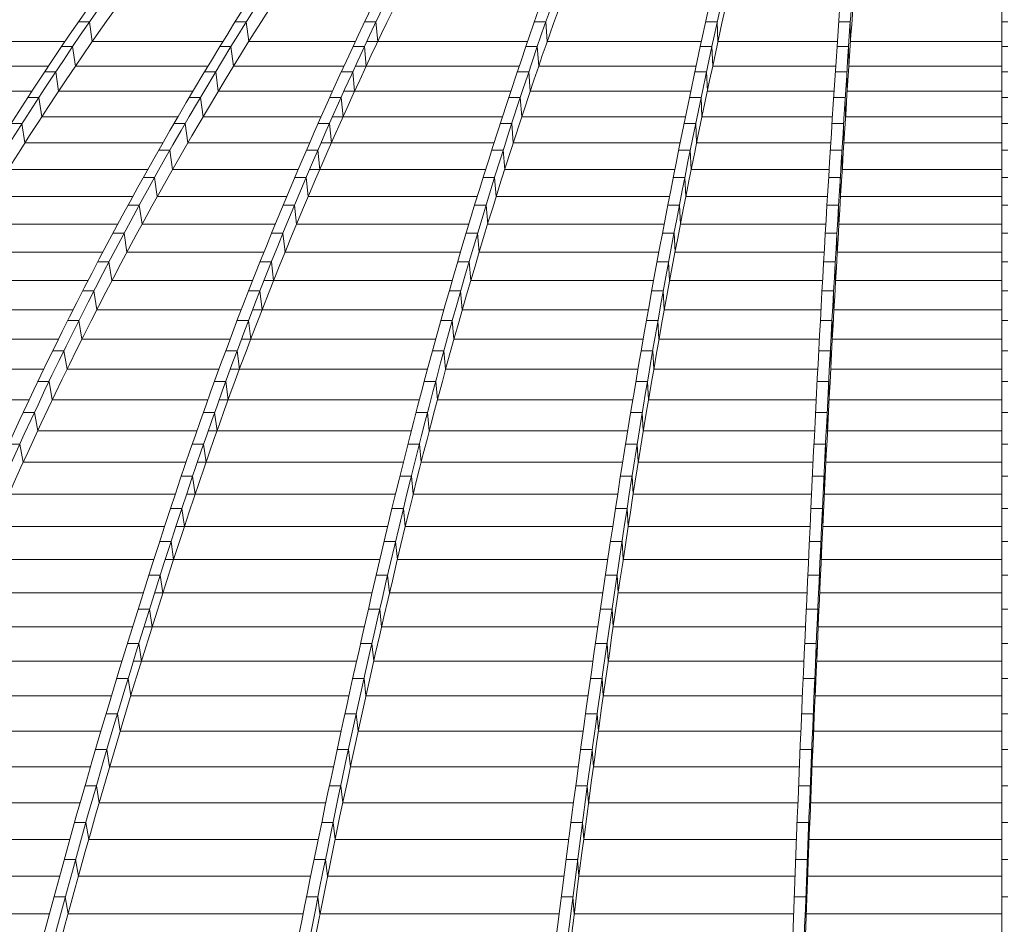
# Model space of a CAD drawing. Header units: millimetres. Extents: x 98865 to 469195, y -12752 to 43452.
# Tile 41 of 98: x 283533 to 287261, y 33197 to 36623. Entities that reach past the tile are written whole.
import ezdxf

# ---------------------------------------------------------------- set-up
doc = ezdxf.new("R2010")
doc.units = ezdxf.units.MM
doc.header["$LTSCALE"] = 0.05
doc.layers.get('0').update_dxf_attribs({"lineweight": 0})

# ---------------------------------------------------------------- blocks, each defined once
blk = doc.blocks.new('fjhhjhjj')
at = {"elevation": -8576.5}
for points in [[(65182, 24280.2, 0.074832), (63404.9, 23497.9, 0.055576), (61831.8, 22237.1, 0.043071), (60360.7, 20487.6, 0.033892), (59019.2, 18282.2, 0.027439), (57839.2, 15673.5)], [(65221.3, 24280.2, 0.074834), (63444.1, 23497.9, 0.055579), (61871, 22237.1, 0.04307), (60399.9, 20487.6, 0.033892), (59058.4, 18282.2, 0.027439), (57878.4, 15673.5)], [(65398.2, 24280.2, 0.080869), (63825.5, 23497.9, 0.056693), (62433.4, 22237.1, 0.041891), (61131.6, 20487.6, 0.031865), (59944.4, 18282.2, 0.025214), (58900.2, 15673.5)], [(65449.4, 24280.2, 0.088749), (64125.7, 23497.9, 0.056899), (62954.4, 22237.1, 0.038599), (61857.3, 20487.6, 0.027962), (60860.6, 18282.2, 0.022107), (59982.3, 15673.5)], [(65782.1, 24280.2, 0.092351), (64572.5, 23497.9, 0.056293), (63501.7, 22237.1, 0.03774), (62500.4, 20487.6, 0.026996), (61587.2, 18282.2, 0.020557), (60784, 15673.5)], [(65824, 24280.2, 0.092351), (64614.3, 23497.9, 0.056294), (63543.6, 22237.1, 0.03774), (62542.2, 20487.6, 0.026997), (61629.1, 18282.2, 0.020557), (60825.9, 15673.5)], [(66167.3, 24280.2, 0.095728), (65071, 23497.9, 0.055208), (64100.9, 22237.1, 0.035193), (63192.5, 20487.6, 0.024559), (62366.8, 18282.2, 0.018916), (61639.4, 15673.5)], [(66221.9, 24280.2, 0.100998), (65387.1, 23497.9, 0.049884), (64648.3, 22237.1, 0.029939), (63957.3, 20487.6, 0.020184), (63327.2, 18282.2, 0.014863), (62772.9, 15673.5)], [(66414.3, 24280.2, 0.098402), (65801.9, 23497.9, 0.041567), (65259.9, 22237.1, 0.023437), (64752.9, 20487.6, 0.021583), (64080.1, 17026.1, 0.002477), (63884.1, 15673.5)], [(66457.7, 24280.2, 0.098402), (65845.4, 23497.9, 0.041567), (65303.3, 22237.1, 0.023437), (64796.4, 20487.6, 0.015346), (64334.1, 18282.2, 0.011126), (63927.5, 15673.5)], [(66651.9, 24280.2, 0.081049), (66263.9, 23497.9, 0.029098), (65920.5, 22237.1, 0.015578), (65599.4, 20487.6, 0.009975), (65306.5, 18282.2, 0.007151), (65048.9, 15673.5)], [(66707.5, 24280.2, 0.030618), (66587.9, 23497.9, 0.00958), (66482.2, 22237.1, 0.004947), (66383.2, 20487.6, 0.003122), (66293.1, 18282.2, 0.002222), (66213.7, 15673.6)], [(65198.4, 24197.6, 0.070662), (63865.8, 23497.9, 0.056693), (62473.7, 22237.1, 0.041891), (61171.9, 20487.6, 0.031865), (59984.7, 18282.2, 0.025214), (58940.5, 15673.5)], [(65197.2, 24197.6, 0.073823), (64084.3, 23497.9, 0.056899), (62913, 22237.1, 0.038712), (61816.2, 20487.6, 0.02807), (60819.2, 18282.2, 0.022107), (59940.9, 15673.5)], [(65449.4, 24196.8, 0.089584), (64133.1, 23420, 0.056896), (62965.6, 22163.2, 0.03937), (61874, 20419.3, 0.028701), (60878.6, 18221, 0.010136), (60425.1, 16968.9, 0.008685), (60003, 15620.6)], [(65824, 24196.8, 0.093111), (64621.3, 23420, 0.056297), (63554, 22163.2, 0.037741), (62555.8, 20419.3, 0.026997), (61645.6, 18221, 0.020487), (60844.9, 15620.6)], [(66039.5, 24193.4, 0.085302), (65113.2, 23497.9, 0.055208), (64143.2, 22237.1, 0.035295), (63235, 20487.6, 0.024654), (62409.1, 18282.2, 0.018916), (61681.6, 15673.5)], [(66039.5, 24193.4, 0.081809), (65344.1, 23497.9, 0.049884), (64605.3, 22237.1, 0.029939), (63914.3, 20487.6, 0.020184), (63284.2, 18282.2, 0.014863), (62729.9, 15673.5)], [(66221.9, 24196.8, 0.101926), (65392, 23420, 0.049884), (64655.5, 22163.2, 0.029939), (63966.7, 20419.3, 0.020184), (63338.6, 18221, 0.014712), (62786, 15620.6)], [(66457.7, 24196.8, 0.099364), (65848.9, 23420, 0.041567), (65308.6, 22163.2, 0.023437), (64803.3, 20419.3, 0.015346), (64342.5, 18221, 0.011032), (63937.1, 15620.6)], [(66636, 24182.7, 0.080586), (66307.7, 23497.9, 0.029098), (65964.3, 22237.1, 0.015578), (65643.2, 20487.6, 0.009975), (65350.3, 18282.2, 0.007151), (65092.7, 15673.5)], [(66636, 24182.7, 0.012481), (66544, 23497.9, 0.00958), (66438.2, 22237.1, 0.004947), (66339.3, 20487.6, 0.003122), (66249.1, 18282.2, 0.002222), (66169.7, 15673.5)], [(66707.5, 24196.8, 0.031002), (66588.6, 23420, 0.009579), (66483.2, 22163.2, 0.004947), (66384.6, 20419.3, 0.003122), (66294.7, 18221, 0.002242), (66215.6, 15620.6)], [(64921.4, 24108, 0.063226), (63454.4, 23420, 0.055579), (61886.4, 22163.2, 0.04307), (60420, 20419.3, 0.033892), (59082.7, 18221, 0.0273), (57906.3, 15620.6)], [(65703, 23913, 0.056808), (65119.7, 23420, 0.055211), (64152.8, 22163.2, 0.035792), (63248.6, 20419.3, 0.025088), (62424.1, 18221, 0.018758), (61698.8, 15620.6)], [(66486.9, 23855.7, 0.048625), (65967.6, 22163.2, 0.015577), (65647.5, 20419.3, 0.009975), (65355.6, 18221, 0.007126), (65098.8, 15620.6)], [(64459.7, 23786.7, 0.032766), (63874.8, 23420, 0.05669), (62487.3, 22163.2, 0.04189), (61189.6, 20419.3, 0.031864), (60006.3, 18221, 0.025084), (58965.2, 15620.6)]]:
    blk.add_lwpolyline(points, format="xyb", dxfattribs=at)
for points, elevation in [([(67062.9, 15553.2), (67062.9, 24280.2)], -8576.5), ([(63607.4, 22330.6), (63565.6, 22330.6)], -8576.5), ([(63607.4, 22330.6), (63617.6, 22256.4)], -8576.5), ([(64200.9, 22330.6), (64158.6, 22330.6)], -8576.5), ([(64200.9, 22330.6), (64210.3, 22256.4)], -8576.5), ([(64692, 22330.6), (64649, 22330.6)], -8576.5), ([(64692, 22330.6), (64699, 22256.4)], -8576.5), ([(65335.2, 22330.6), (65291.8, 22330.6)], -8576.5), ([(65335.2, 22330.6), (65340.4, 22256.4)], -8576.5), ([(65984.4, 22330.6), (65940.6, 22330.6)], -8576.5), ([(65984.4, 22330.6), (65987.1, 22256.4)], -8576.5), ([(66488.3, 22330.6), (66444.4, 22330.6)], -8576.5), ([(66489.3, 22256.4), (66488.3, 22330.6)], -8576.5), ([(67084.9, 22330.6), (67062.9, 22330.6)], -8576.5), ([(63514.7, 22256.4), (63035.4, 22256.4)], -8576.5), ([(63543.6, 22237.1), (63501.7, 22237.1)], -8576.5), ([(63543.6, 22237.1), (63554, 22163.2)], -8576.5), ([(64112.7, 22256.4), (63617.6, 22256.4)], -8576.5), ([(64143.2, 22237.1), (64100.9, 22237.1)], -8576.5), ([(64143.2, 22237.1), (64152.8, 22163.2)], -8576.5), ([(64614.2, 22256.4), (64210.3, 22256.4)], -8576.5), ([(64648.3, 22237.1), (64605.3, 22237.1)], -8576.5), ([(64648.3, 22237.1), (64655.5, 22163.2)], -8576.5), ([(65266.3, 22256.4), (64657.1, 22256.4)], -8576.5), ([(65303.3, 22237.1), (65259.9, 22237.1)], -8576.5), ([(65303.3, 22237.1), (65308.6, 22163.2)], -8576.5), ([(65924.6, 22256.4), (65340.4, 22256.4)], -8576.5), ([(65964.3, 22237.1), (65920.5, 22237.1)], -8576.5), ([(65964.3, 22237.1), (65967.6, 22163.2)], -8576.5), ([(66439.4, 22256.4), (65987.1, 22256.4)], -8576.5), ([(66482.2, 22237.1), (66438.2, 22237.1)], -8576.5), ([(66482.2, 22237.1), (66483.2, 22163.2)], -8576.5), ([(67062.9, 22256.4), (66489.3, 22256.4)], -8576.5), ([(67084.9, 22237.1), (67062.9, 22237.1)], -8576.5), ([(63452, 22163.2), (62965.6, 22163.2)], -8576.5), ([(64056, 22163.2), (63554, 22163.2)], -8576.5), ([(64571.1, 22163.2), (64152.8, 22163.2)], -8576.5), ([(65234.8, 22163.2), (64614.1, 22163.2)], -8576.5), ([(65904.7, 22163.2), (65308.6, 22163.2)], -8576.5), ([(66433.3, 22163.2), (65967.6, 22163.2)], -8576.5), ([(67062.9, 22163.2), (66483.2, 22163.2)], -8576.5), ([(63479.6, 22141.8), (63437.8, 22141.8)], -8576.5), ([(63479.6, 22141.8), (63490.3, 22068.3)], -8576.5), ([(64085.4, 22141.8), (64043.1, 22141.8)], -8576.5), ([(64085.4, 22141.8), (64095.1, 22068.3)], -8576.5), ([(64604.3, 22141.8), (64561.3, 22141.8)], -8576.5), ([(64604.3, 22141.8), (64611.6, 22068.3)], -8576.5), ([(65271.1, 22141.8), (65227.6, 22141.8)], -8576.5), ([(65271.1, 22141.8), (65276.5, 22068.3)], -8576.5), ([(65943.9, 22141.8), (65900.1, 22141.8)], -8576.5), ([(65943.9, 22141.8), (65947.3, 22068.3)], -8576.5), ([(66475.9, 22141.8), (66431.9, 22141.8)], -8576.5), ([(66476.9, 22068.3), (66475.9, 22141.8)], -8576.5), ([(67084.9, 22141.8), (67062.9, 22141.8)], -8576.5), ([(63389.2, 22068.3), (62895.9, 22068.3)], -8576.5), ([(63415.7, 22044.7), (63373.8, 22044.7)], -8576.5), ([(63415.7, 22044.7), (63426.5, 21971.4)], -8576.5), ([(63999.2, 22068.3), (63490.3, 22068.3)], -8576.5), ([(64027.5, 22044.7), (63985.3, 22044.7)], -8576.5), ([(64027.5, 22044.7), (64037.3, 21971.4)], -8576.5), ([(64527.8, 22068.3), (64095.1, 22068.3)], -8576.5), ([(64560.2, 22044.7), (64517.2, 22044.7)], -8576.5), ([(64560.2, 22044.7), (64567.7, 21971.4)], -8576.5), ([(65203.1, 22068.3), (64570.8, 22068.3)], -8576.5), ([(65238.8, 22044.7), (65195.3, 22044.7)], -8576.5), ([(65238.8, 22044.7), (65244.3, 21971.4)], -8576.5), ([(65884.6, 22068.3), (65276.5, 22068.3)], -8576.5), ([(65923.4, 22044.7), (65879.7, 22044.7)], -8576.5), ([(65923.4, 22044.7), (65926.9, 21971.4)], -8576.5), ([(66427.1, 22068.3), (65947.3, 22068.3)], -8576.5), ([(66469.6, 22044.7), (66425.6, 22044.7)], -8576.5), ([(66470.6, 21971.4), (66469.6, 22044.7)], -8576.5), ([(67062.9, 22068.3), (66476.9, 22068.3)], -8576.5), ([(67084.9, 22044.7), (67062.9, 22044.7)], -8576.5), ([(63942.3, 21971.4), (63426.5, 21971.4)], -8576.5), ([(64484.5, 21971.4), (64037.3, 21971.4)], -8576.5), ([(65171.3, 21971.4), (64527.5, 21971.4)], -8576.5), ([(65864.5, 21971.4), (65244.3, 21971.4)], -8576.5), ([(66420.9, 21971.4), (65926.9, 21971.4)], -8576.5), ([(67062.9, 21971.4), (66470.6, 21971.4)], -8576.5), ([(63351.7, 21945.6), (63309.8, 21945.6)], -8576.5), ([(63351.7, 21945.6), (63362.7, 21872.7)], -8576.5), ([(63969.6, 21945.6), (63927.3, 21945.6)], -8576.5), ([(63969.6, 21945.6), (63979.6, 21872.7)], -8576.5), ([(64516.1, 21945.6), (64473.1, 21945.6)], -8576.5), ([(64516.1, 21945.6), (64523.7, 21872.7)], -8576.5), ([(65206.4, 21945.6), (65162.9, 21945.6)], -8576.5), ([(65206.4, 21945.6), (65212, 21872.7)], -8576.5), ([(65903, 21945.6), (65859.2, 21945.6)], -8576.5), ([(65903, 21945.6), (65906.5, 21872.7)], -8576.5), ([(66463.3, 21945.6), (66419.3, 21945.6)], -8576.5), ([(66464.3, 21872.7), (66463.3, 21945.6)], -8576.5), ([(67084.9, 21945.6), (67062.9, 21945.6)], -8576.5), ([(63885.4, 21872.7), (63362.7, 21872.7)], -8576.5), ([(64441.1, 21872.7), (63979.6, 21872.7)], -8576.5), ([(65139.5, 21872.7), (64484.1, 21872.7)], -8576.5), ([(65844.3, 21872.7), (65212, 21872.7)], -8576.5), ([(66414.7, 21872.7), (65906.5, 21872.7)], -8576.5), ([(67062.9, 21872.7), (66464.2, 21872.7)], -8576.5), ([(63911.6, 21844.7), (63869.4, 21844.7)], -8576.5), ([(63911.6, 21844.7), (63921.8, 21772)], -8576.5), ([(64471.9, 21844.7), (64428.9, 21844.7)], -8576.5), ([(64471.9, 21844.7), (64479.7, 21772)], -8576.5), ([(65174, 21844.7), (65130.6, 21844.7)], -8576.5), ([(65174, 21844.7), (65179.7, 21772)], -8576.5), ([(65882.4, 21844.7), (65838.7, 21844.7)], -8576.5), ([(65882.4, 21844.7), (65886, 21772)], -8576.5), ([(66457, 21844.7), (66413, 21844.7)], -8576.5), ([(66458, 21772), (66457, 21844.7)], -8576.5), ([(67084.9, 21844.7), (67062.9, 21844.7)], -8576.5), ([(63828.4, 21772), (63299, 21772)], -8576.5), ([(63853.8, 21741.8), (63811.5, 21741.8)], -8576.5), ([(63853.8, 21741.8), (63864.1, 21669.5)], -8576.5), ([(64397.7, 21772), (63921.8, 21772)], -8576.5), ([(64427.8, 21741.8), (64384.8, 21741.8)], -8576.5), ([(64427.8, 21741.8), (64435.7, 21669.5)], -8576.5), ([(65107.6, 21772), (64440.7, 21772)], -8576.5), ([(65141.7, 21741.8), (65098.2, 21741.8)], -8576.5), ([(65141.7, 21741.8), (65147.5, 21669.5)], -8576.5), ([(65824.1, 21772), (65179.7, 21772)], -8576.5), ([(65861.9, 21741.8), (65818.1, 21741.8)], -8576.5), ([(65861.9, 21741.8), (65865.6, 21669.5)], -8576.5), ([(66408.5, 21772), (65886, 21772)], -8576.5), ([(66450.6, 21741.8), (66406.7, 21741.8)], -8576.5), ([(66451.8, 21669.5), (66450.6, 21741.8)], -8576.5), ([(67062.9, 21772), (66458, 21772)], -8576.5), ([(67084.9, 21741.8), (67062.9, 21741.8)], -8576.5), ([(63771.5, 21669.5), (63235.3, 21669.5)], -8576.5), ([(64354.3, 21669.5), (63864.1, 21669.5)], -8576.5), ([(65075.8, 21669.5), (64433.8, 21669.5)], -8576.5), ([(65804, 21669.5), (65147.5, 21669.5)], -8576.5), ([(66402.3, 21669.5), (65865.6, 21669.5)], -8576.5), ([(67062.9, 21669.5), (66451.8, 21669.5)], -8576.5), ([(63796, 21637.1), (63753.8, 21637.1)], -8576.5), ([(63796, 21637.1), (63806.6, 21565.2)], -8576.5), ([(64383.8, 21637.1), (64340.8, 21637.1)], -8576.5), ([(64383.8, 21637.1), (64391.9, 21565.2)], -8576.5), ([(65109.4, 21637.1), (65065.9, 21637.1)], -8576.5), ([(65109.4, 21637.1), (65115.3, 21565.2)], -8576.5), ([(65841.5, 21637.1), (65797.7, 21637.1)], -8576.5), ([(65841.5, 21637.1), (65845.2, 21565.2)], -8576.5), ([(66444.3, 21637.1), (66400.3, 21637.1)], -8576.5), ([(66445.5, 21565.2), (66444.3, 21637.1)], -8576.5), ([(67084.9, 21637.1), (67062.9, 21637.1)], -8576.5), ([(63714.8, 21565.2), (63171.8, 21565.2)], -8576.5), ([(64311.1, 21565.2), (63806.6, 21565.2)], -8576.5), ([(65044.1, 21565.2), (64390, 21565.2)], -8576.5), ([(65783.8, 21565.2), (65115.3, 21565.2)], -8576.5), ([(66396.1, 21565.2), (65845.2, 21565.2)], -8576.5), ([(67062.9, 21565.2), (66445.5, 21565.2)], -8576.5), ([(63738.4, 21530.6), (63696.2, 21530.6)], -8576.5), ([(63738.4, 21530.6), (63749.2, 21458.9)], -8576.5), ([(64339.9, 21530.6), (64296.9, 21530.6)], -8576.5), ([(64339.9, 21530.6), (64348.1, 21458.9)], -8576.5), ([(65077.1, 21530.6), (65033.7, 21530.6)], -8576.5), ([(65077.1, 21530.6), (65083.2, 21458.9)], -8576.5), ([(65821, 21530.6), (65777.2, 21530.6)], -8576.5), ([(65821, 21530.6), (65824.8, 21458.9)], -8576.5), ([(66438, 21530.6), (66394.1, 21530.6)], -8576.5), ([(66439.2, 21458.9), (66438, 21530.6)], -8576.5), ([(67084.9, 21530.6), (67062.9, 21530.6)], -8576.5), ([(63658.1, 21458.9), (63108.5, 21458.9)], -8576.5), ([(64268, 21458.9), (63749.2, 21458.9)], -8576.5), ([(65012.4, 21458.9), (64346.4, 21458.9)], -8576.5), ([(65763.8, 21458.9), (65083.2, 21458.9)], -8576.5), ([(66389.9, 21458.9), (65824.8, 21458.9)], -8576.5), ([(67062.9, 21458.9), (66439.2, 21458.9)], -8576.5), ([(63681, 21422.1), (63638.8, 21422.1)], -8576.5), ([(63681, 21422.1), (63692.1, 21350.8)], -8576.5), ([(64296.2, 21422.1), (64253.2, 21422.1)], -8576.5), ([(64296.2, 21422.1), (64304.5, 21350.8)], -8576.5), ([(65045, 21422.1), (65001.6, 21422.1)], -8576.5), ([(65045, 21422.1), (65051.2, 21350.8)], -8576.5), ([(65800.7, 21422.1), (65756.9, 21422.1)], -8576.5), ([(65800.7, 21422.1), (65804.5, 21350.8)], -8576.5), ([(66431.8, 21422.1), (66387.8, 21422.1)], -8576.5), ([(66431.8, 21422.1), (66432.9, 21350.8)], -8576.5), ([(67084.9, 21422.1), (67062.9, 21422.1)], -8576.5), ([(63601.7, 21350.8), (63045.4, 21350.8)], -8576.5), ([(64225, 21350.8), (63692.1, 21350.8)], -8576.5), ([(64980.9, 21350.8), (64268, 21350.8)], -8576.5), ([(65743.8, 21350.8), (65051.2, 21350.8)], -8576.5), ([(66383.7, 21350.8), (65804.5, 21350.8)], -8576.5), ([(67062.9, 21350.8), (66432.9, 21350.8)], -8576.5), ([(63623.8, 21311.7), (63581.6, 21311.7)], -8576.5), ([(63623.8, 21311.7), (63635.1, 21240.8)], -8576.5), ([(64252.6, 21311.7), (64209.7, 21311.7)], -8576.5), ([(64252.6, 21311.7), (64261.1, 21240.8)], -8576.5), ([(65013, 21311.7), (64969.6, 21311.7)], -8576.5), ([(65013, 21311.7), (65019.3, 21240.8)], -8576.5), ([(65780.4, 21311.7), (65736.6, 21311.7)], -8576.5), ([(65780.4, 21311.7), (65783.7, 21240.8)], -8576.5), ([(66425.5, 21311.7), (66381.5, 21311.7)], -8576.5), ([(66426.7, 21240.8), (66425.5, 21311.7)], -8576.5), ([(67084.9, 21311.7), (67062.9, 21311.7)], -8576.5), ([(63545.5, 21240.8), (62982.6, 21240.8)], -8576.5), ([(64182.2, 21240.8), (63635.1, 21240.8)], -8576.5), ([(64949.4, 21240.8), (64225.2, 21240.8)], -8576.5), ([(65723.8, 21240.8), (65019.3, 21240.8)], -8576.5), ([(66377.6, 21240.8), (65783.7, 21240.8)], -8576.5), ([(67062.9, 21240.8), (66426.7, 21240.8)], -8576.5), ([(63566.9, 21199.4), (63524.7, 21199.4)], -8576.5), ([(63566.9, 21199.4), (63578.5, 21128.8)], -8576.5), ([(64209.3, 21199.4), (64166.3, 21199.4)], -8576.5), ([(64209.3, 21199.4), (64217.9, 21128.8)], -8576.5), ([(64981.2, 21199.4), (64937.8, 21199.4)], -8576.5), ([(64981.2, 21199.4), (64987.6, 21128.8)], -8576.5), ([(65760.2, 21199.4), (65716.5, 21199.4)], -8576.5), ([(65760.2, 21199.4), (65763.6, 21128.8)], -8576.5), ([(66419.3, 21199.4), (66375.3, 21199.4)], -8576.5), ([(66420.5, 21128.8), (66419.3, 21199.4)], -8576.5), ([(67084.9, 21199.4), (67062.9, 21199.4)], -8576.5), ([(63489.6, 21128.8), (62920.1, 21128.8)], -8576.5), ([(64139.6, 21128.8), (63578.5, 21128.8)], -8576.5), ([(64918.2, 21128.8), (64182.6, 21128.8)], -8576.5), ([(65704, 21128.8), (64987.6, 21128.8)], -8576.5), ([(66371.5, 21128.8), (65763.6, 21128.8)], -8576.5), ([(67062.9, 21128.8), (66420.5, 21128.8)], -8576.5), ([(63510.4, 21085.3), (63468.1, 21085.3)], -8576.5), ([(63510.4, 21085.3), (63522.3, 21015.1)], -8576.5), ([(64166.3, 21085.3), (64123.3, 21085.3)], -8576.5), ([(64166.3, 21085.3), (64175.1, 21015.1)], -8576.5), ([(64949.7, 21085.3), (64906.2, 21085.3)], -8576.5), ([(64949.7, 21085.3), (64956.1, 21015.1)], -8576.5), ([(65740.2, 21085.3), (65696.4, 21085.3)], -8576.5), ([(65740.2, 21085.3), (65744.3, 21015.1)], -8576.5), ([(66413.1, 21085.3), (66369.2, 21085.3)], -8576.5), ([(66414.4, 21015.1), (66413.1, 21085.3)], -8576.5), ([(67084.9, 21085.3), (67062.9, 21085.3)], -8576.5), ([(63434, 21015.1), (62858.1, 21015.1)], -8576.5), ([(64097.4, 21015.1), (63522.3, 21015.1)], -8576.5), ([(64887.2, 21015.1), (64140.4, 21015.1)], -8576.5), ([(65684.4, 21015.1), (64956.1, 21015.1)], -8576.5), ([(66365.4, 21015.1), (65743.7, 21015.1)], -8576.5), ([(67062.9, 21015.1), (66414.4, 21015.1)], -8576.5), ([(63454.3, 20969.4), (63412, 20969.4)], -8576.5), ([(63454.3, 20969.4), (63466.5, 20899.5)], -8576.5), ([(64123.6, 20969.4), (64080.7, 20969.4)], -8576.5), ([(64123.6, 20969.4), (64132.5, 20899.5)], -8576.5), ([(64918.4, 20969.4), (64874.9, 20969.4)], -8576.5), ([(64918.4, 20969.4), (64924.9, 20899.5)], -8576.5), ([(65720.4, 20969.4), (65676.6, 20969.4)], -8576.5), ([(65720.4, 20969.4), (65724, 20899.5)], -8576.5), ([(66407, 20969.4), (66363, 20969.4)], -8576.5), ([(66408.3, 20899.5), (66407, 20969.4)], -8576.5), ([(67084.9, 20969.4), (67062.9, 20969.4)], -8576.5), ([(63378.8, 20899.5), (62796.5, 20899.5)], -8576.5), ([(64055.5, 20899.5), (63466.5, 20899.5)], -8576.5), ([(64856.4, 20899.5), (64098.5, 20899.5)], -8576.5), ([(65664.9, 20899.5), (64924.9, 20899.5)], -8576.5), ([(66359.4, 20899.5), (65724, 20899.5)], -8576.5), ([(67062.9, 20899.5), (66408.3, 20899.5)], -8576.5), ([(63398.7, 20851.6), (63356.3, 20851.6)], -8576.5), ([(63398.7, 20851.6), (63411.2, 20782.2)], -8576.5), ([(64081.4, 20851.6), (64038.4, 20851.6)], -8576.5), ([(64081.4, 20851.6), (64090.4, 20782.2)], -8576.5), ([(64887.3, 20851.6), (64843.9, 20851.6)], -8576.5), ([(64887.3, 20851.6), (64894, 20782.2)], -8576.5), ([(65700.7, 20851.6), (65656.9, 20851.6)], -8576.5), ([(65700.7, 20851.6), (65704.5, 20782.2)], -8576.5), ([(66401, 20851.6), (66357, 20851.6)], -8576.5), ([(66402.2, 20782.2), (66401, 20851.6)], -8576.5), ([(67084.9, 20851.6), (67062.9, 20851.6)], -8576.5), ([(64013.9, 20782.2), (63411.2, 20782.2)], -8576.5), ([(64826, 20782.2), (64056.9, 20782.2)], -8576.5), ([(65645.6, 20782.2), (64894, 20782.2)], -8576.5), ([(66353.5, 20782.2), (65704.5, 20782.2)], -8576.5), ([(67062.9, 20782.2), (66397.5, 20782.2)], -8576.5), ([(63343.5, 20732.1), (63301.2, 20732.1)], -8576.5), ([(63343.5, 20732.1), (63356.4, 20663)], -8576.5), ([(64039.5, 20732.1), (63996.5, 20732.1)], -8576.5), ([(64039.5, 20732.1), (64048.7, 20663)], -8576.5), ([(64856.6, 20732.1), (64813.2, 20732.1)], -8576.5), ([(64856.6, 20732.1), (64863.4, 20663)], -8576.5), ([(65681.3, 20732.1), (65637.5, 20732.1)], -8576.5), ([(65681.3, 20732.1), (65685.1, 20663)], -8576.5), ([(66395, 20732.1), (66351, 20732.1)], -8576.5), ([(66396.3, 20663), (66395, 20732.1)], -8576.5), ([(67084.9, 20732.1), (67062.9, 20732.1)], -8576.5), ([(63972.8, 20663), (63356.4, 20663)], -8576.5), ([(64795.8, 20663), (64015.8, 20663)], -8576.5), ([(65626.5, 20663), (64862.7, 20663)], -8576.5), ([(66347.6, 20663), (65685.1, 20663)], -8576.5), ([(67062.9, 20663), (66396.3, 20663)], -8576.5), ([(63998.1, 20610.7), (63955.2, 20610.7)], -8576.5), ([(63998.1, 20610.7), (64007.4, 20542)], -8576.5), ([(64826.3, 20610.7), (64782.9, 20610.7)], -8576.5), ([(64826.3, 20610.7), (64833.1, 20542)], -8576.5), ([(65662.1, 20610.7), (65618.3, 20610.7)], -8576.5), ([(65662.1, 20610.7), (65666.4, 20542)], -8576.5), ([(66389.1, 20610.7), (66345.1, 20610.7)], -8576.5), ([(66390.4, 20542), (66389.1, 20610.7)], -8576.5), ([(67084.9, 20610.7), (67062.9, 20610.7)], -8576.5), ([(63932.2, 20542), (63302.2, 20542)], -8576.5), ([(64766.1, 20542), (63975.2, 20542)], -8576.5), ([(65607.7, 20542), (64832.6, 20542)], -8576.5), ([(66341.8, 20542), (65666.4, 20542)], -8576.5), ([(67062.9, 20542), (66390.4, 20542)], -8576.5), ([(63957.3, 20487.6), (63914.3, 20487.6)], -8576.5), ([(63957.3, 20487.6), (63966.7, 20419.3)], -8576.5), ([(64796.4, 20487.6), (64752.9, 20487.6)], -8576.5), ([(64796.4, 20487.6), (64803.3, 20419.3)], -8576.5), ([(65643.2, 20487.6), (65599.4, 20487.6)], -8576.5), ([(65643.2, 20487.6), (65647.5, 20419.3)], -8576.5), ([(66383.2, 20487.6), (66339.3, 20487.6)], -8576.5), ([(66384.6, 20419.3), (66383.2, 20487.6)], -8576.5), ([(67084.9, 20487.6), (67062.9, 20487.6)], -8576.5), ([(63891.9, 20419.3), (63248.6, 20419.3)], -8576.5), ([(64736.6, 20419.3), (63934.8, 20419.3)], -8576.5), ([(65589, 20419.3), (64802.8, 20419.3)], -8576.5), ([(66336.1, 20419.3), (65647.5, 20419.3)], -8576.5), ([(67062.9, 20419.3), (66384.6, 20419.3)], -8576.5), ([(63916.3, 20362.5), (63873.3, 20362.5)], 5545.8), ([(63916.3, 20362.5), (63925.9, 20294.6)], 5545.8), ([(64766.4, 20362.5), (64723.2, 20362.5)], -8576.5), ([(64766.4, 20362.5), (64773.4, 20294.6)], -8576.5), ([(65624.1, 20362.5), (65580.4, 20362.5)], -8576.5), ([(65624.1, 20362.5), (65628.6, 20294.6)], -8576.5), ([(66377.4, 20362.5), (66333.4, 20362.5)], -8576.5), ([(66378.7, 20294.6), (66377.4, 20362.5)], -8576.5), ([(67084.9, 20362.5), (67062.9, 20362.5)], -8576.5), ([(63851.4, 20294.6), (63195, 20294.6)], -8576.5), ([(64707.2, 20294.6), (63894.4, 20294.6)], -8576.5), ([(65570.2, 20294.6), (64772.9, 20294.6)], -8576.5), ([(66330.3, 20294.6), (65628.6, 20294.6)], -8576.5), ([(67062.9, 20294.6), (66378.7, 20294.6)], -8576.5), ([(63875.5, 20235.7), (63832.5, 20235.7)], -8576.5), ([(63875.5, 20235.7), (63885.2, 20168.2)], -8576.5), ([(64736.4, 20235.7), (64693.4, 20235.7)], -8576.5), ([(64743.5, 20168.2), (64736.4, 20235.7)], -8576.5), ([(65605.2, 20235.7), (65561.4, 20235.7)], -8576.5), ([(65605.2, 20235.7), (65609.7, 20168.2)], -8576.5), ([(66371.5, 20235.7), (66327.6, 20235.7)], -8576.5), ([(66372.9, 20168.2), (66371.5, 20235.7)], -8576.5), ([(67084.9, 20235.7), (67062.9, 20235.7)], -8576.5), ([(63811, 20168.2), (63141.5, 20168.2)], -8576.5), ([(64677.8, 20168.2), (63854, 20168.2)], -8576.5), ([(65551.4, 20168.2), (64743.5, 20168.2)], -8576.5), ([(66324.5, 20168.2), (65609.7, 20168.2)], -8576.5), ([(67062.9, 20168.2), (66372.9, 20168.2)], -8576.5), ([(63834.7, 20107.1), (63791.7, 20107.1)], -8576.5), ([(63834.7, 20107.1), (63844.5, 20040)], -8576.5), ([(64706.5, 20107.1), (64663.7, 20107.1)], -8576.5), ([(64706.5, 20107.1), (64713.7, 20040)], -8576.5), ([(65586.2, 20107.1), (65542.4, 20107.1)], -8576.5), ([(65586.2, 20107.1), (65590.8, 20040)], -8576.5), ([(66365.7, 20107.1), (66321.7, 20107.1)], -8576.5), ([(66365.7, 20107.1), (66367.1, 20040)], -8576.5), ([(67084.9, 20107.1), (67062.9, 20107.1)], -8576.5), ([(63770.7, 20040), (63088.2, 20040)], -8576.5), ([(64648.4, 20040), (63813.7, 20040)], -8576.5), ([(65532.7, 20040), (64713.7, 20040)], -8576.5), ([(66318.7, 20040), (65590.8, 20040)], -8576.5), ([(67062.9, 20040), (66367.1, 20040)], -8576.5), ([(63794.1, 19976.7), (63751.1, 19976.7)], -8576.5), ([(63794.1, 19976.7), (63804, 19910.1)], -8576.5), ([(64676.7, 19976.7), (64634, 19976.7)], -8576.5), ([(64676.7, 19976.7), (64684, 19910.1)], -8576.5), ([(65567.3, 19976.7), (65523.6, 19976.7)], -8576.5), ([(65567.3, 19976.7), (65572, 19910.1)], -8576.5), ([(66359.9, 19976.7), (66315.9, 19976.7)], -8576.5), ([(66359.9, 19976.7), (66361.3, 19910.1)], -8576.5), ([(67084.9, 19976.7), (67062.9, 19976.7)], -8576.5), ([(63730.6, 19910.1), (63033.9, 19910.1)], -8576.5), ([(64619, 19910.1), (63773.6, 19910.1)], -8576.5), ([(65514, 19910.1), (64684, 19910.1)], -8576.5), ([(66313, 19910.1), (65572, 19910.1)], -8576.5), ([(67062.9, 19910.1), (66361.3, 19910.1)], -8576.5), ([(63753.6, 19844.6), (63710.6, 19844.6)], -8576.5), ([(63753.6, 19844.6), (63763.7, 19778.4)], -8576.5), ([(64647, 19844.6), (64604.4, 19844.6)], -8576.5), ([(64647, 19844.6), (64654.1, 19778.4)], -8576.5), ([(65548.5, 19844.6), (65504.7, 19844.6)], -8576.5), ([(65548.5, 19844.6), (65553.2, 19778.4)], -8576.5), ([(66354.1, 19844.6), (66310.1, 19844.6)], -8576.5), ([(66354.1, 19844.6), (66355.5, 19778.4)], -8576.5), ([(67084.9, 19844.6), (67062.9, 19844.6)], -8576.5), ([(63690.6, 19778.4), (62981.1, 19778.4)], -8576.5), ([(64589.7, 19778.4), (63763.7, 19778.4)], -8576.5), ([(65495.4, 19778.4), (64654.1, 19778.4)], -8576.5), ([(66307.3, 19778.4), (65553.2, 19778.4)], -8576.5), ([(67062.9, 19778.4), (66355.5, 19778.4)], -8576.5), ([(63713.3, 19710.8), (63670.3, 19710.8)], -8576.5), ([(63713.3, 19710.8), (63723.5, 19645)], -8576.5), ([(64617.4, 19710.8), (64574.8, 19710.8)], -8576.5), ([(64617.4, 19710.8), (64624.6, 19645)], -8576.5), ([(65529.8, 19710.8), (65486, 19710.8)], -8576.5), ([(65529.8, 19710.8), (65534.5, 19645)], -8576.5), ([(66348.3, 19710.8), (66304.4, 19710.8)], -8576.5), ([(66348.3, 19710.8), (66349.8, 19645)], -8576.5), ([(67084.9, 19710.8), (67062.9, 19710.8)], -8576.5), ([(63650.8, 19645), (62929.4, 19645)], -8576.5), ([(64560.5, 19645), (63723.5, 19645)], -8576.5), ([(65476.9, 19645), (64624.6, 19645)], -8576.5), ([(66301.6, 19645), (65534.5, 19645)], -8576.5), ([(67062.9, 19645), (66349.8, 19645)], -8576.5), ([(63673.2, 19575.3), (63630.2, 19575.3)], -8576.5), ([(63673.2, 19575.3), (63683.6, 19510)], -8576.5), ([(64588, 19575.3), (64545.4, 19575.3)], -8576.5), ([(64588, 19575.3), (64595.3, 19510)], -8576.5), ([(65511.1, 19575.3), (65467.4, 19575.3)], -8576.5), ([(65511.1, 19575.3), (65515.9, 19510)], -8576.5), ([(66342.6, 19575.3), (66298.6, 19575.3)], -8576.5), ([(66342.6, 19575.3), (66344.1, 19510)], -8576.5), ([(67084.9, 19575.3), (67062.9, 19575.3)], -8576.5), ([(63611.2, 19510), (62876.9, 19510)], -8576.5), ([(64531.4, 19510), (63683.6, 19510)], -8576.5), ([(65458.5, 19510), (64595.3, 19510)], -8576.5), ([(66295.9, 19510), (65515.9, 19510)], -8576.5), ([(67062.9, 19510), (66344.1, 19510)], -8576.5), ([(63633.4, 19438.1), (63590.4, 19438.1)], -8576.5), ([(63633.4, 19438.1), (63643.9, 19373.2)], -8576.5), ([(64558.8, 19438.1), (64516.1, 19438.1)], -8576.5), ([(64558.8, 19438.1), (64566.2, 19373.2)], -8576.5), ([(65492.6, 19438.1), (65448.8, 19438.1)], -8576.5), ([(65492.6, 19438.1), (65497.5, 19373.2)], -8576.5), ([(66336.9, 19438.1), (66292.9, 19438.1)], -8576.5), ([(66336.9, 19438.1), (66338.4, 19373.2)], -8576.5), ([(67084.9, 19438.1), (67062.9, 19438.1)], -8576.5), ([(63571.8, 19373.2), (62824.8, 19373.2)], -8576.5), ([(64502.4, 19373.2), (63643.9, 19373.2)], -8576.5), ([(65440.2, 19373.2), (64566.2, 19373.2)], -8576.5), ([(66290.2, 19373.2), (65497.5, 19373.2)], -8576.5), ([(67062.9, 19373.2), (66338.4, 19373.2)], -8576.5), ([(63593.9, 19299.4), (63550.9, 19299.4)], -8576.5), ([(63593.9, 19299.4), (63604.5, 19234.9)], -8576.5), ([(64529.8, 19299.4), (64486.9, 19299.4)], -8576.5), ([(64529.8, 19299.4), (64537.4, 19234.9)], -8576.5), ([(65474.2, 19299.4), (65430.5, 19299.4)], -8576.5), ([(65474.2, 19299.4), (65479.2, 19234.9)], -8576.5), ([(66331.2, 19299.4), (66287.2, 19299.4)], -8576.5), ([(66331.2, 19299.4), (66332.7, 19234.9)], -8576.5), ([(67084.9, 19299.4), (67062.9, 19299.4)], -8576.5), ([(63532.8, 19234.9), (62773.2, 19234.9)], -8576.5), ([(64473.5, 19234.9), (63604.5, 19234.9)], -8576.5), ([(65422, 19234.9), (64537.4, 19234.9)], -8576.5), ([(66284.7, 19234.9), (65479.2, 19234.9)], -8576.5), ([(67062.9, 19234.9), (66332.7, 19234.9)], -8576.5), ([(63554.7, 19159), (63511.7, 19159)], -8576.5), ([(63554.7, 19159), (63565.4, 19095)], -8576.5), ([(64501, 19159), (64457.9, 19159)], -8576.5), ([(64501, 19159), (64508.7, 19095)], -8576.5), ([(65456, 19159), (65412.2, 19159)], -8576.5), ([(65456, 19159), (65461, 19095)], -8576.5), ([(66325.6, 19159), (66281.6, 19159)], -8576.5), ([(66325.6, 19159), (66327.1, 19095)], -8576.5), ([(67084.9, 19159), (67062.9, 19159)], -8576.5), ([(63494.1, 19095), (62721.9, 19095)], -8576.5), ([(64444.9, 19095), (63565.4, 19095)], -8576.5), ([(65404, 19095), (64508.7, 19095)], -8576.5), ([(66279.1, 19095), (65461, 19095)], -8576.5), ([(67062.9, 19095), (66327.1, 19095)], -8576.5), ([(63515.8, 19017), (63472.8, 19017)], -8576.5), ([(63515.8, 19017), (63526.6, 18953.4)], -8576.5), ([(64472.5, 19017), (64429.1, 19017)], -8576.5), ([(64472.5, 19017), (64480.3, 18953.4)], -8576.5), ([(65437.9, 19017), (65394.1, 19017)], -8576.5), ([(65437.9, 19017), (65443, 18953.4)], -8576.5), ([(66320, 19017), (66276.1, 19017)], -8576.5), ([(66320, 19017), (66321.6, 18953.4)], -8576.5), ([(67084.9, 19017), (67062.9, 19017)], -8576.5), ([(63455.7, 18953.4), (62671, 18953.4)], -8576.5), ([(64416.4, 18953.4), (63526.6, 18953.4)], -8576.5), ([(65386.2, 18953.4), (64480.3, 18953.4)], -8576.5), ([(66273.6, 18953.4), (65443, 18953.4)], -8576.5), ([(67062.9, 18953.4), (66321.6, 18953.4)], -8576.5)]:
    blk.add_lwpolyline(points, dxfattribs=dict(elevation=elevation))

msp = doc.modelspace()

# ---------------------------------------------------------------- block references
msp.add_blockref('fjhhjhjj', (220189.5, 14284, -85924.7))

doc.saveas('drawing.dxf')
